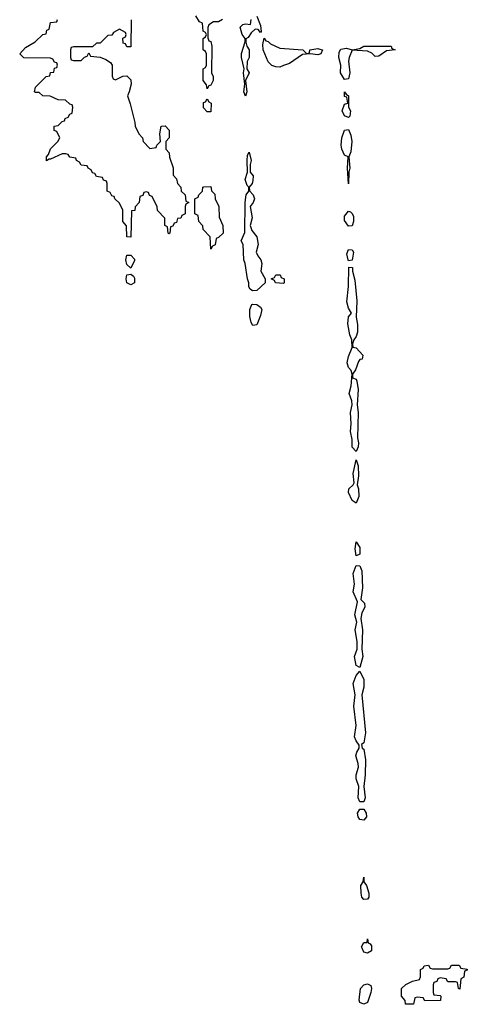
# Model space of a CAD drawing. Header units: inches. Extents: x 2777885 to 2884230, y 684484 to 829189.
# Tile 48 of 239: x 2848428 to 2850773, y 733548 to 738708. Entities that reach past the tile are written whole.
import ezdxf

# ---------------------------------------------------------------- set-up
doc = ezdxf.new("R2010")
doc.units = ezdxf.units.IN
doc.header["$MEASUREMENT"] = 0
doc.layers.add('C8743', color=7, linetype='Continuous')
doc.layers.add('C8753', color=7, linetype='Continuous')

msp = doc.modelspace()

# ---------------------------------------------------------------- linework, layer by layer
at = {"layer": 'C8743', "color": 6}
for points in [[(2849011.6, 738708.4), (2849010, 738566), (2848990, 738566), (2848982, 738582), (2848970, 738586), (2848968.4, 738611.6), (2848982, 738618), (2848986, 738630), (2848982, 738642), (2848950, 738658), (2848919.6, 738640.4), (2848910, 738628), (2848890, 738626), (2848850, 738586), (2848830, 738586), (2848810, 738566), (2848710, 738566), (2848698, 738562), (2848694, 738550), (2848694, 738510), (2848698, 738498), (2848710, 738494), (2848750, 738494), (2848767.3, 738512.7), (2848782, 738518), (2848790, 738534), (2848798, 738518), (2848850, 738512), (2848879.8, 738499.8), (2848903.6, 738483.6), (2848912, 738470), (2848912.7, 738412.7), (2848918, 738398), (2848930, 738394), (2848968.4, 738411.6), (2848990, 738414), (2849010, 738394), (2849011.3, 738370), (2849002, 738330), (2848992, 738310), (2849007.1, 738267.1), (2849031.3, 738170), (2849032, 738150), (2849052, 738110), (2849072, 738090), (2849074, 738070), (2849110, 738034), (2849142, 738038), (2849146, 738050), (2849166, 738070), (2849162, 738110), (2849169.3, 738150.7), (2849190, 738152), (2849211, 738130), (2849210.9, 738089.1), (2849194, 738070), (2849194, 738030), (2849211.1, 738011.1), (2849212.7, 737987.3), (2849231.1, 737931.1), (2849232.7, 737892.7), (2849250, 737874), (2849254, 737850), (2849272, 737830), (2849274, 737810), (2849294, 737790), (2849298, 737758), (2849314, 737750), (2849298, 737742), (2849294, 737730), (2849294, 737690), (2849278, 737682), (2849271.6, 737668.4), (2849254, 737666), (2849250, 737646), (2849238, 737642), (2849230, 737626), (2849218, 737622), (2849214, 737590), (2849210, 737586), (2849206, 737590), (2849202, 737622), (2849188.9, 737628.9), (2849188, 737668), (2849149.1, 737709.1), (2849148, 737728), (2849122, 737782), (2849107.3, 737787.3), (2849102, 737802), (2849090, 737806), (2849078, 737802), (2849072.7, 737787.3), (2849058, 737782), (2849054, 737750), (2849032, 737728), (2849030.9, 737709.1), (2849014, 737706), (2849010, 737568), (2848988.7, 737570), (2848987.3, 737627.3), (2848968, 737650), (2848968, 737710), (2848950, 737746), (2848926, 737770), (2848922, 737782), (2848910, 737786), (2848902, 737802), (2848886, 737810), (2848886, 737850), (2848882, 737862), (2848867.3, 737867.3), (2848862, 737882), (2848830, 737886), (2848822, 737902), (2848810, 737906), (2848802, 737922), (2848786, 737930), (2848782, 737942), (2848750, 737946), (2848742, 737962), (2848726, 737970), (2848722, 737982), (2848690, 737988), (2848682, 738002), (2848670, 738006), (2848650, 738006), (2848590, 737978), (2848582, 737978), (2848568.4, 737968.4), (2848568.7, 737990), (2848579, 738001), (2848589.3, 738030.7), (2848628, 738070), (2848638, 738090), (2848622, 738122), (2848608.4, 738128.4), (2848608, 738150), (2848630, 738154), (2848650, 738174), (2848662, 738178), (2848666, 738190), (2848682, 738198), (2848690, 738214), (2848702, 738218), (2848706, 738250), (2848702, 738262), (2848690, 738266), (2848667.3, 738287.3), (2848630, 738288), (2848587.3, 738307.3), (2848548.9, 738308.9), (2848530, 738326), (2848510, 738326), (2848506, 738330), (2848510, 738354), (2848566, 738410), (2848586, 738414), (2848588.9, 738431.1), (2848606, 738434), (2848610, 738454), (2848622, 738458), (2848626, 738470), (2848622, 738482), (2848610, 738486), (2848602, 738502), (2848590, 738506), (2848449.1, 738509.1), (2848428, 738530), (2848458, 738562), (2848508.4, 738591.6), (2848548.9, 738631.1), (2848566, 738634), (2848570, 738654), (2848582, 738658), (2848590, 738694), (2848622, 738698), (2848626, 738710)], [(2849491.1, 738708.9), (2849470, 738698), (2849443.6, 738696.4), (2849418, 738682), (2849412.7, 738667.3), (2849412.7, 738612.7), (2849418, 738598), (2849430, 738594), (2849434, 738570), (2849432, 738430), (2849442, 738410), (2849442, 738390), (2849430, 738366), (2849418, 738362), (2849410, 738346), (2849407.3, 738367.3), (2849389, 738390), (2849388.7, 738450), (2849402, 738458), (2849406, 738470), (2849406, 738530), (2849402, 738542), (2849388.7, 738550), (2849388.7, 738610), (2849402, 738618), (2849406, 738630), (2849402, 738642), (2849388.9, 738648.9), (2849386, 738690), (2849370, 738698), (2849350, 738728)], [(2849670, 738727.3), (2849690, 738678), (2849692.8, 738647.2), (2849690, 738642), (2849677.2, 738657.2), (2849661, 738659), (2849639.8, 738640.2), (2849624.7, 738615.3), (2849612.7, 738607.3), (2849612, 738590), (2849618, 738570), (2849630.6, 738550), (2849630.5, 738510), (2849618.8, 738490), (2849618, 738450), (2849630.6, 738430), (2849611, 738390), (2849618, 738330), (2849610, 738308), (2849602, 738330), (2849608, 738370), (2849601.2, 738430), (2849604, 738450), (2849589, 738510), (2849589.1, 738530.9), (2849608.4, 738591.6), (2849608.7, 738610), (2849594, 738630), (2849582, 738670), (2849596.5, 738683.5), (2849610, 738687.3), (2849636.4, 738683.6), (2849641.2, 738710)], [(2850000, 738528.3), (2849990, 738524.5), (2849950, 738529.2), (2849910, 738525.2), (2849841.4, 738478.6), (2849810, 738468.7), (2849790, 738459), (2849770, 738462), (2849749.1, 738469.1), (2849730, 738488), (2849703.6, 738550), (2849701.3, 738578.7), (2849709.3, 738610.7), (2849717.5, 738597.5), (2849730, 738593.7), (2849741.3, 738581.3), (2849790, 738558.6), (2849912, 738550), (2849930, 738532), (2849946, 738534), (2849948, 738550), (2849990, 738558), (2850000, 738554.7)]]:
    msp.add_lwpolyline(points, dxfattribs=at)
for points in [[(2849410, 738226), (2849390, 738246), (2849390, 738274), (2849402, 738278), (2849410, 738294), (2849418, 738278), (2849431.3, 738270), (2849430, 738226)], [(2849648, 737288), (2849635.3, 737295.3), (2849629, 737309), (2849629, 737330), (2849621.2, 737350), (2849609, 737430), (2849602, 737450), (2849598, 737530), (2849588, 737550), (2849607.3, 737592.7), (2849608.7, 737750), (2849614, 737790), (2849628, 737810), (2849628, 737830), (2849619, 737839), (2849609.2, 737870), (2849622, 737910), (2849619, 737970), (2849622, 737998), (2849630, 738014), (2849641, 737970), (2849634.8, 737950), (2849636, 737910), (2849650.7, 737890), (2849650, 737866), (2849646, 737850), (2849630.8, 737830), (2849631, 737811), (2849651, 737790), (2849658.8, 737770), (2849651, 737750), (2849636, 737730), (2849646, 737670), (2849636, 737630), (2849644, 737604), (2849670.7, 737570), (2849676.3, 737530), (2849666, 737490), (2849674.8, 737470), (2849691, 737450), (2849696, 737430), (2849691.3, 737390), (2849714, 737350), (2849714, 737330), (2849670, 737289)], [(2849430, 737506), (2849426, 737570), (2849389.2, 737609.2), (2849388, 737628), (2849366, 737650), (2849362, 737682), (2849346, 737690), (2849346, 737770), (2849362, 737778), (2849366, 737790), (2849386, 737810), (2849388, 737830), (2849392.7, 737832.7), (2849430, 737834), (2849432, 737812), (2849450, 737794), (2849452, 737770), (2849471.3, 737730), (2849472.7, 737672.7), (2849492, 737630), (2849494, 737590), (2849470, 737566), (2849458, 737562), (2849451.6, 737528.4), (2849438, 737522)], [(2849010, 737406), (2848990, 737426), (2848984, 737450), (2848990, 737474), (2849010, 737474), (2849030, 737454), (2849030, 737446)], [(2849010, 737318), (2848990, 737328.7), (2848986, 737350), (2848990, 737372), (2849010, 737374), (2849023.6, 737363.6), (2849030, 737354), (2849030, 737328.7)], [(2849810, 737326), (2849768.4, 737328.4), (2849762, 737342), (2849746, 737350), (2849762, 737358), (2849770, 737372), (2849791.6, 737371.6), (2849798, 737358), (2849814, 737350), (2849814, 737330)], [(2849650, 737106), (2849641.2, 737121.2), (2849633.2, 737153.2), (2849633.2, 737190), (2849644.7, 737215.3), (2849650, 737218), (2849670, 737216), (2849690, 737201), (2849696.3, 737190), (2849690, 737158), (2849670, 737108.7)]]:
    msp.add_lwpolyline(points, close=True, dxfattribs=at)
at = {"layer": 'C8753', "color": 6}
msp.add_lwpolyline([(2850000, 738554.7), (2850014, 738550), (2850004.7, 738530), (2850000, 738528.3)], dxfattribs=at)
for points in [[(2850290, 738515.3), (2850272.7, 738532.7), (2850250, 738542.7), (2850170, 738548.7), (2850153.4, 738510), (2850150.7, 738490.7), (2850157.3, 738430), (2850150, 738398), (2850130, 738395.1), (2850107.8, 738430), (2850109.7, 738470), (2850098.9, 738510), (2850101.8, 738538.2), (2850110, 738553.7), (2850139.9, 738559.9), (2850170, 738550.6), (2850210, 738558), (2850230, 738570.3), (2850370, 738570.3), (2850374, 738570), (2850378, 738558), (2850394, 738550), (2850350, 738545.2), (2850310, 738518)], [(2850150, 738195.3), (2850130, 738203.7), (2850118, 738230), (2850130, 738266), (2850146, 738270), (2850142, 738302), (2850130, 738306), (2850130, 738331), (2850138, 738318), (2850151, 738310), (2850151, 738250), (2850160.7, 738230), (2850156.8, 738203.2)], [(2850150, 737848), (2850145.2, 737930), (2850148.9, 737988.9), (2850130, 737999), (2850115.8, 738030), (2850112.6, 738050), (2850114.7, 738090), (2850129.7, 738130), (2850150, 738132), (2850162.5, 738102.5), (2850168.4, 738070), (2850163.4, 738016.6), (2850151.3, 737990), (2850158, 737930), (2850151.3, 737910)], [(2850150, 737626), (2850130, 737655.3), (2850130, 737678.8), (2850150, 737704), (2850161, 737701), (2850170, 737692), (2850176.7, 737676.7), (2850176.3, 737650), (2850170, 737628.7)], [(2850150, 737444), (2850147.8, 737450), (2850142, 737482), (2850150, 737504), (2850170, 737502), (2850176, 737490), (2850170, 737448)], [(2850190, 736445.2), (2850170, 736468.7), (2850168.7, 736508.7), (2850161, 736550), (2850164.4, 736590), (2850161, 736650), (2850169.8, 736690), (2850168.4, 736710), (2850153, 736750), (2850164.4, 736790), (2850169.6, 736850), (2850165.1, 736870), (2850150, 736885.1), (2850143.7, 736910), (2850150, 736943), (2850169.6, 736990), (2850167.3, 737030), (2850156.9, 737056.9), (2850146, 737114), (2850150, 737150.7), (2850166.6, 737170), (2850150, 737197.2), (2850142.3, 737230), (2850149.7, 737310), (2850151.6, 737411.6), (2850171, 737410), (2850171, 737390), (2850184, 737344), (2850194.8, 737234.8), (2850190.6, 737150), (2850197.1, 737110), (2850197.1, 737070), (2850190, 737048), (2850178, 737030), (2850172, 737010), (2850172.7, 736992.7), (2850190, 736988), (2850226, 736950), (2850222, 736930), (2850210, 736926.6), (2850203.4, 736916.6), (2850186.6, 736873.4), (2850171.3, 736850), (2850172, 736832), (2850190, 736824.7), (2850194.2, 736814.2), (2850201.3, 736770), (2850195.5, 736690), (2850200.3, 736650), (2850196.8, 736516.8), (2850202, 736490), (2850200.5, 736470)], [(2850190, 736175.3), (2850170, 736189), (2850149.7, 736230), (2850152.3, 736250), (2850175.3, 736270), (2850179.3, 736280.7), (2850175.1, 736330), (2850190, 736402), (2850200.7, 736370), (2850202.5, 736317.5), (2850195.5, 736270), (2850202.6, 736250), (2850204.9, 736210)], [(2850190, 735898), (2850185.4, 735934.6), (2850190, 735971.3), (2850210, 735942), (2850210, 735908)], [(2850210, 735314), (2850190, 735324), (2850182.3, 735370), (2850196, 735410), (2850196, 735450), (2850185.6, 735510), (2850194, 735550), (2850183.5, 735590), (2850197, 735657), (2850174.7, 735710), (2850181.1, 735750), (2850174.2, 735805.8), (2850190, 735847.3), (2850210, 735846), (2850219.9, 735819.9), (2850223.7, 735730), (2850215.5, 735670), (2850233.4, 735650), (2850235.5, 735630), (2850220.5, 735599.5), (2850215.3, 735570), (2850223.7, 735510), (2850220.5, 735410), (2850224.6, 735370)], [(2850230, 734608.7), (2850210, 734609), (2850200.5, 734630), (2850203.7, 734690), (2850189.8, 734729.8), (2850189.8, 734750.2), (2850203.1, 734790), (2850201.7, 734810), (2850188.7, 734850), (2850193.6, 734870), (2850207, 734890), (2850206.8, 734906.8), (2850190, 734929.3), (2850182.4, 734950), (2850189.8, 735010), (2850177.7, 735110), (2850185.1, 735170), (2850175.3, 735230), (2850190, 735271.3), (2850210, 735294), (2850230.3, 735250), (2850230.2, 735210), (2850219.5, 735170), (2850239.6, 734970), (2850230, 734919), (2850218, 734910), (2850222, 734890), (2850230, 734884.7), (2850238.9, 734830), (2850237.7, 734750), (2850230.4, 734690), (2850237, 734630)], [(2850230, 734512.3), (2850210, 734517), (2850201.3, 734530), (2850198, 734550), (2850210, 734571), (2850230, 734571.3), (2850243.1, 734550), (2850243.8, 734530)], [(2850230, 734097.2), (2850220.9, 734110), (2850216, 734130), (2850215.3, 734170), (2850228, 734190), (2850230, 734214), (2850231.3, 734190), (2850244.7, 734170), (2850256.3, 734130), (2850256.3, 734110), (2850250, 734099)], [(2850250, 733815.3), (2850230, 733822), (2850221.5, 733841.5), (2850219.3, 733850), (2850230, 733871.3), (2850247.3, 733872.7), (2850250, 733891), (2850254, 733870), (2850264.7, 733864.7), (2850270, 733854), (2850270, 733828)], [(2850732.7, 733627.3), (2850726, 733630), (2850722, 733662), (2850710, 733666), (2850670, 733666), (2850662, 733682), (2850630, 733686), (2850618, 733682), (2850612.7, 733667.3), (2850598, 733662), (2850594, 733650), (2850594, 733610), (2850598, 733598), (2850630, 733594), (2850634, 733590), (2850632.7, 733567.3), (2850550, 733566), (2850542, 733582), (2850510, 733586), (2850498, 733582), (2850490, 733548), (2850449.1, 733549.1), (2850448, 733568), (2850428, 733590), (2850428, 733630), (2850450, 733652), (2850486, 733670), (2850522, 733678), (2850527.3, 733692.7), (2850528, 733730), (2850542, 733738), (2850546, 733750), (2850570, 733754), (2850578, 733738), (2850590, 733734), (2850670, 733734), (2850682, 733738), (2850690, 733754), (2850730, 733754), (2850738, 733738), (2850772.7, 733732.7), (2850772.7, 733727.3), (2850758, 733722), (2850754, 733690), (2850738, 733682)], [(2850230, 733549), (2850210, 733558), (2850206, 733570), (2850212.7, 733630), (2850230, 733650.8), (2850250, 733654.8), (2850266.8, 733646.8), (2850271, 733630), (2850267.7, 733610), (2850250, 733558)]]:
    msp.add_lwpolyline(points, close=True, dxfattribs=at)

doc.saveas('drawing.dxf')
